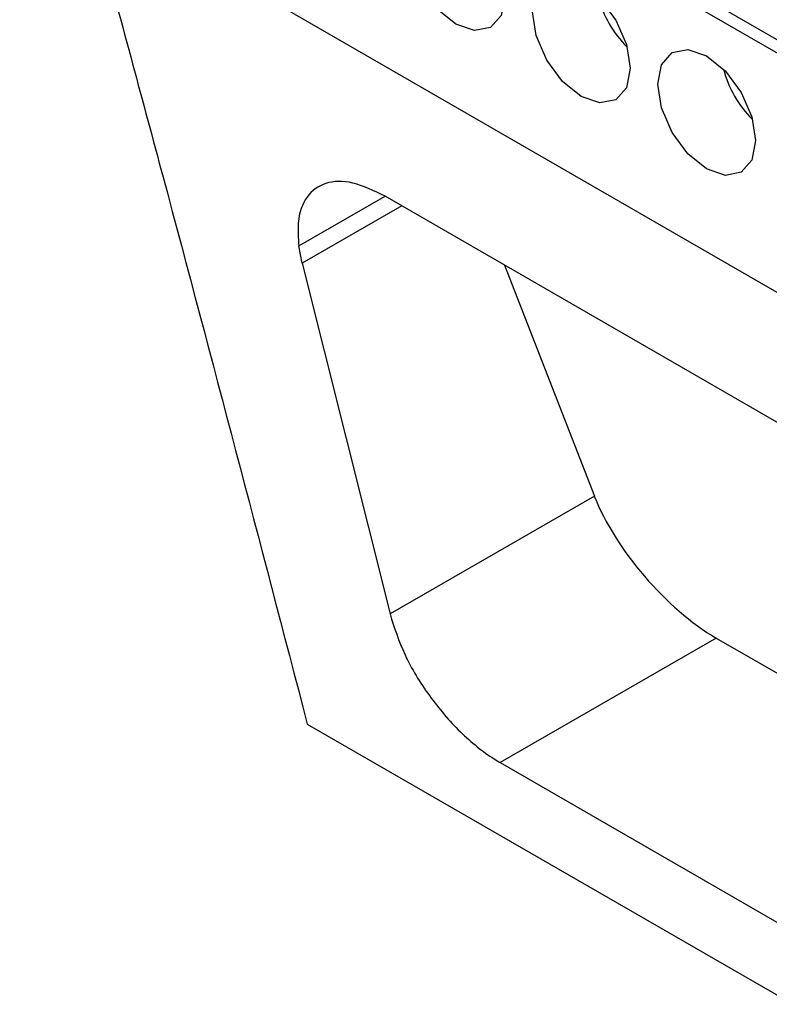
# Model space of a CAD drawing. Extents: x 594 to 1520, y 236 to 1207.
# Tile 54 of 71: x 1318 to 1340, y 926 to 954. Entities that reach past the tile are written whole.
import ezdxf

# ---------------------------------------------------------------- set-up
doc = ezdxf.new("R2010")
doc.units = 0
doc.header["$LTSCALE"] = 5
doc.layers.get('0').update_dxf_attribs({"linetype": 'CONTINUOUS'})

msp = doc.modelspace()

# ---------------------------------------------------------------- linework, layer by layer
at = {"color": 7, "linetype": 'Continuous'}
for p, q in [((1363.779, 939.294), (1318.47, 965.45)), ((1318.47, 958.698), (1363.975, 932.429)), ((1335.142, 956.203), (1363.77, 939.676)), ((1361.786, 930.023), (1328.777, 949.079)), ((1326.437, 947.186), (1326.343, 947.674)), ((1326.437, 947.186), (1328.915, 937.291)), ((1332.145, 947.135), (1334.678, 940.618)), ((1334.678, 940.618), (1328.915, 937.291)), ((1338.114, 936.612), (1332.025, 933.097)), ((1338.114, 936.612), (1397.969, 902.059)), ((1326.583, 934.185), (1363.978, 912.598)), ((1332.025, 933.097), (1363.712, 914.805))]:
    msp.add_line(p, q, dxfattribs=at)
at = {"color": 8, "linetype": 'Continuous'}
for p, q in [((1326.343, 947.674), (1328.777, 949.079)), ((1329.246, 948.808), (1326.437, 947.186))]:
    msp.add_line(p, q, dxfattribs=at)
at = {"color": 7, "linetype": 'Continuous', "flags": 128}
for points in [[(1330.774, 957.116), (1331.302, 956.691), (1331.749, 956.087), (1332.048, 955.398), (1332.153, 954.728), (1332.048, 954.179), (1331.749, 953.835), (1331.302, 953.748), (1330.774, 953.932), (1330.246, 954.358), (1329.799, 954.961), (1329.5, 955.65), (1329.395, 956.32), (1329.5, 956.869), (1329.799, 957.213), (1330.246, 957.3), (1330.774, 957.116)], [(1332.931, 954.279), (1333.036, 954.828), (1333.335, 955.172), (1333.782, 955.259), (1334.31, 955.075), (1334.837, 954.649), (1335.285, 954.046), (1335.584, 953.357), (1335.689, 952.687), (1335.584, 952.138), (1335.285, 951.794), (1334.837, 951.707), (1334.31, 951.891), (1333.782, 952.317), (1333.335, 952.92), (1333.036, 953.609), (1332.931, 954.279)], [(1337.845, 953.034), (1338.373, 952.608), (1338.82, 952.005), (1339.119, 951.316), (1339.224, 950.646), (1339.119, 950.097), (1338.82, 949.753), (1338.373, 949.666), (1337.845, 949.85), (1337.318, 950.276), (1336.87, 950.879), (1336.571, 951.568), (1336.466, 952.238), (1336.571, 952.787), (1336.87, 953.131), (1337.318, 953.218), (1337.845, 953.034)]]:
    msp.add_lwpolyline(points, dxfattribs=at)
at = {"color": 7, "linetype": 'Continuous'}
for centre, start, end in [((1337.887, 955.548), 195.166, 224.8288), ((1341.422, 953.507), 195.1654, 224.8293)]:
    msp.add_arc(centre, 3.217, start, end, dxfattribs=at)
msp.add_ellipse((1337.356, 939.441), major_axis=(-2.641, 3.081), ratio=0.410799, start_param=0.863336, end_param=2.279518, dxfattribs=at)
for points, knots in [([(1320.79, 956.01), (1321.367, 953.878), (1323.329, 946.628), (1325.236, 939.335), (1326.583, 934.185)], [0, 0, 0, 0, 0.2939435, 1, 1, 1, 1]), ([(1328.777, 949.079), (1328.465, 949.228), (1327.842, 949.527), (1327.067, 949.497), (1326.526, 949.105), (1326.29, 948.45), (1326.327, 947.899), (1326.343, 947.674)], [0, 0, 0, 0, 0.212119, 0.424206, 0.637213, 0.852178, 1, 1, 1, 1]), ([(1328.915, 937.291), (1329.036, 936.91), (1329.28, 936.147), (1329.998, 934.965), (1330.881, 933.932), (1331.593, 933.355), (1331.968, 933.131), (1332.025, 933.097)], [0, 0, 0, 0, 0.240313, 0.480677, 0.719746, 0.956805, 1, 1, 1, 1])]:
    msp.add_open_spline(points, degree=3, knots=knots, dxfattribs=at)

doc.saveas('drawing.dxf')
